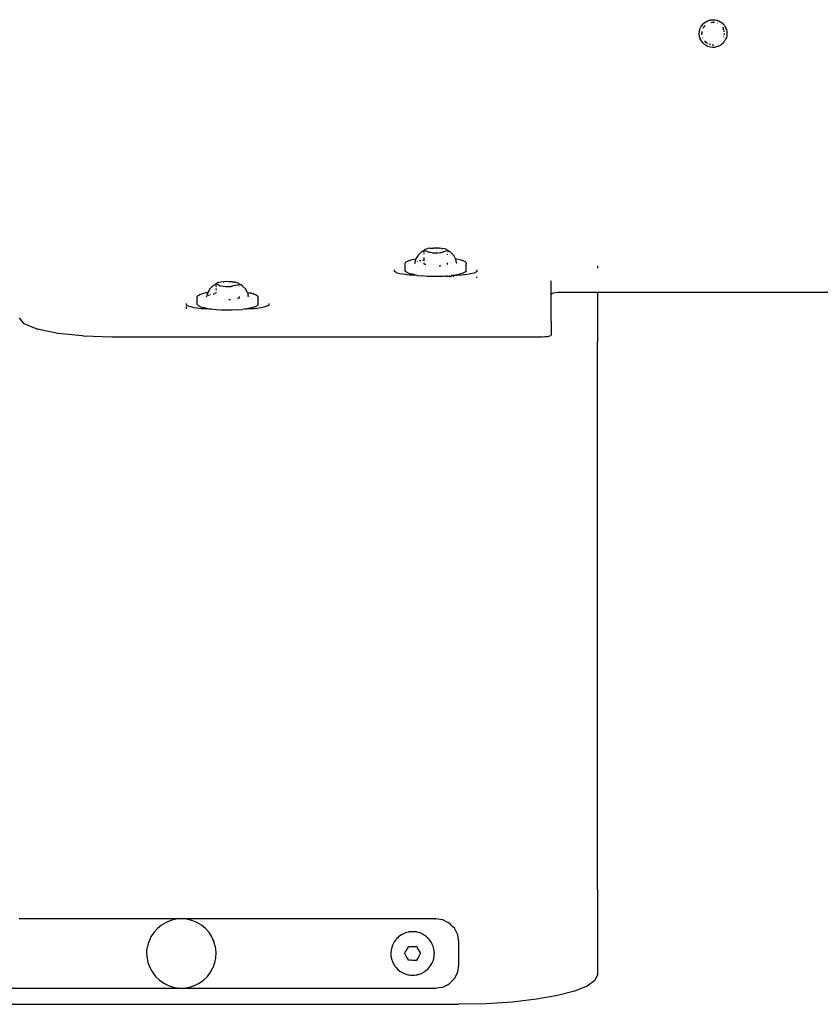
# Model space of a CAD drawing. Extents: x -1073 to 1127, y -1646 to 1793.
# Tile 18 of 39: x -123 to 51, y 243 to 456. Entities that reach past the tile are written whole.
import ezdxf

# ---------------------------------------------------------------- set-up
doc = ezdxf.new("R2010")
doc.units = 0
doc.layers.get('0').update_dxf_attribs({"linetype": 'CONTINUOUS'})

msp = doc.modelspace()

# ---------------------------------------------------------------- linework, layer by layer
for p, q in [((26.13, 455.77), (26.31, 455.85)), ((26.31, 455.85), (26.59, 455.93)), ((26.33, 455.83), (26.59, 455.93)), ((26.59, 455.93), (26.68, 455.96)), ((26.68, 455.96), (26.73, 455.97)), ((26.73, 455.97), (26.91, 456)), ((26.91, 456), (27.17, 456.03)), ((27.16, 456), (27.18, 456.01)), ((27.17, 456.03), (27.37, 456.02)), ((27.18, 456.01), (27.37, 456.02)), ((27.37, 456.02), (27.5, 456.03)), ((27.5, 456.03), (27.61, 456.01)), ((27.61, 456.01), (27.76, 456)), ((27.76, 456), (28.05, 455.95)), ((28.05, 455.95), (28.18, 455.9)), ((28.06, 455.92), (28.18, 455.9)), ((28.18, 455.9), (28.3, 455.88)), ((28.3, 455.88), (28.46, 455.8)), ((24.39, 453.6), (24.43, 453.74)), ((24.43, 453.74), (24.44, 453.8)), ((24.44, 453.8), (24.46, 453.86)), ((24.46, 453.86), (24.5, 454.03)), ((24.5, 454.03), (24.57, 454.12)), ((24.53, 454.03), (24.57, 454.12)), ((24.57, 454.12), (24.7, 454.43)), ((24.75, 454.56), (24.7, 454.43)), ((24.75, 454.56), (24.79, 454.61)), ((24.79, 454.61), (24.83, 454.67)), ((24.83, 454.67), (24.91, 454.81)), ((24.91, 454.81), (25.2, 455.14)), ((24.93, 454.78), (24.95, 454.81)), ((24.95, 454.81), (25.2, 455.14)), ((25.13, 454.17), (25.14, 454.2)), ((25.15, 454.24), (25.17, 454.29)), ((25.17, 454.29), (25.37, 454.52)), ((25.2, 455.14), (25.26, 455.2)), ((25.3, 455.23), (25.26, 455.2)), ((25.3, 455.23), (25.41, 455.31)), ((25.37, 454.52), (25.34, 454.4)), ((25.37, 454.52), (25.42, 454.58)), ((25.41, 455.31), (25.53, 455.43)), ((25.41, 455.31), (25.54, 455.4)), ((25.42, 454.58), (25.46, 454.57)), ((25.49, 454.64), (25.46, 454.57)), ((25.46, 454.57), (25.49, 454.6)), ((25.54, 454.67), (25.49, 454.64)), ((25.49, 454.6), (25.51, 454.64)), ((25.51, 454.64), (25.54, 454.67)), ((25.53, 455.43), (25.9, 455.67)), ((25.54, 454.67), (25.58, 454.72)), ((25.56, 454.7), (25.54, 454.67)), ((25.57, 454.77), (25.61, 454.81)), ((25.58, 454.72), (25.57, 454.77)), ((25.9, 455.67), (26.13, 455.77)), ((26.9, 455.46), (27.34, 455.54)), ((27.34, 455.46), (27.16, 455.45)), ((27.34, 455.46), (27.34, 455.54)), ((27.4, 455.48), (27.34, 455.54)), ((27.4, 455.48), (27.34, 455.46)), ((27.43, 455.48), (27.4, 455.48)), ((27.43, 455.48), (27.5, 455.51)), ((27.52, 455.46), (27.5, 455.51)), ((27.52, 455.46), (27.63, 455.48)), ((28.3, 455.32), (28.35, 455.29)), ((28.46, 455.8), (28.55, 455.78)), ((28.55, 455.78), (28.86, 455.6)), ((28.86, 455.6), (28.99, 455.51)), ((28.94, 454.95), (28.96, 454.93)), ((28.99, 455.51), (29.03, 455.51)), ((29.03, 455.51), (29.21, 455.35)), ((29.21, 455.35), (29.28, 455.32)), ((29.28, 455.32), (29.54, 455.05)), ((29.42, 454.38), (29.44, 454.36)), ((29.46, 454.33), (29.5, 454.29)), ((29.5, 454.29), (29.52, 454.08)), ((29.57, 453.96), (29.52, 454.08)), ((29.54, 455.05), (29.63, 454.96)), ((29.6, 453.9), (29.57, 453.96)), ((29.61, 453.86), (29.6, 453.9)), ((29.63, 453.83), (29.61, 453.86)), ((29.63, 454.96), (29.7, 454.86)), ((29.65, 453.79), (29.63, 453.83)), ((29.67, 453.74), (29.65, 453.79)), ((29.67, 453.74), (29.71, 453.73)), ((29.7, 454.86), (29.8, 454.7)), ((29.7, 454.86), (29.82, 454.72)), ((29.71, 453.73), (29.72, 453.68)), ((29.82, 454.72), (29.85, 454.67)), ((29.85, 454.67), (30.03, 454.34)), ((30.03, 454.34), (30.07, 454.27)), ((30.07, 454.27), (30.1, 454.16)), ((30.1, 454.16), (30.12, 454.12)), ((30.12, 454.12), (30.18, 453.91)), ((30.12, 454.12), (30.2, 453.93)), ((30.2, 453.93), (30.3, 453.49)), ((24.34, 453.02), (24.37, 453.33)), ((24.34, 452.99), (24.34, 453.02)), ((24.34, 452.94), (24.34, 452.99)), ((24.39, 452.47), (24.34, 452.94)), ((24.37, 453.33), (24.39, 453.6)), ((24.4, 452.43), (24.39, 452.47)), ((24.45, 452.28), (24.4, 452.43)), ((24.45, 452.28), (24.42, 452.42)), ((24.46, 452.18), (24.45, 452.28)), ((24.51, 452.08), (24.46, 452.18)), ((24.57, 451.87), (24.51, 452.08)), ((24.7, 451.66), (24.57, 451.87)), ((24.8, 451.44), (24.7, 451.66)), ((24.87, 453.35), (24.87, 453.45)), ((24.91, 453.32), (24.87, 453.35)), ((24.87, 452.78), (24.92, 453.04)), ((24.93, 453.41), (24.91, 453.32)), ((24.91, 453.32), (24.92, 453.04)), ((25.08, 452.03), (25.06, 452.08)), ((29.64, 452.28), (29.66, 452.31)), ((29.73, 453.39), (29.7, 453.57)), ((29.73, 452.67), (29.78, 452.94)), ((29.78, 452.94), (29.77, 453.03)), ((29.98, 451.66), (29.82, 451.39)), ((30.05, 451.78), (29.98, 451.66)), ((30.11, 451.88), (30.05, 451.78)), ((30.12, 451.94), (30.11, 451.88)), ((30.21, 452.18), (30.12, 451.94)), ((30.28, 452.47), (30.21, 452.18)), ((30.31, 452.62), (30.28, 452.47)), ((30.3, 453.49), (30.3, 453.33)), ((30.3, 453.33), (30.31, 453.05)), ((30.3, 453.33), (30.34, 453.06)), ((30.34, 453.06), (30.31, 452.72)), ((30.31, 452.72), (30.31, 452.67)), ((30.31, 452.67), (30.31, 452.62)), ((24.87, 451.35), (24.8, 451.44)), ((25.17, 450.97), (24.87, 451.35)), ((25.24, 450.92), (25.17, 450.97)), ((25.32, 450.81), (25.24, 450.92)), ((25.49, 450.7), (25.32, 450.81)), ((25.55, 451.39), (25.46, 451.44)), ((25.7, 450.55), (25.49, 450.7)), ((25.69, 450.53), (25.49, 450.7)), ((25.55, 451.39), (25.56, 451.32)), ((25.6, 451.31), (25.56, 451.32)), ((25.6, 451.31), (25.61, 451.27)), ((25.61, 451.27), (25.74, 451.21)), ((25.73, 451.12), (25.61, 451.27)), ((25.75, 450.5), (25.69, 450.53)), ((26, 450.97), (25.73, 451.12)), ((25.74, 451.21), (25.82, 451.15)), ((25.9, 450.42), (25.75, 450.5)), ((26, 450.35), (25.9, 450.42)), ((26.04, 450.94), (26, 450.97)), ((26.08, 450.32), (26, 450.35)), ((26.08, 450.95), (26.11, 450.93)), ((26.23, 450.25), (26.08, 450.32)), ((26.77, 450.09), (26.23, 450.25)), ((26.45, 450.79), (26.71, 450.66)), ((26.75, 450.68), (26.71, 450.66)), ((26.8, 450.66), (26.75, 450.68)), ((27.21, 450.04), (26.77, 450.09)), ((27.15, 450.62), (27.33, 450.62)), ((27.54, 450.05), (27.21, 450.04)), ((27.54, 450.05), (27.22, 450.07)), ((27.33, 450.62), (27.34, 450.67)), ((27.37, 450.61), (27.43, 450.61)), ((27.47, 450.56), (27.4, 450.55)), ((27.59, 450.05), (27.54, 450.05)), ((27.65, 450.05), (27.59, 450.05)), ((28.06, 450.15), (27.65, 450.05)), ((28.08, 450.13), (27.65, 450.05)), ((28.32, 450.21), (28.08, 450.13)), ((28.21, 450.7), (28.19, 450.69)), ((28.38, 450.23), (28.32, 450.21)), ((28.44, 450.25), (28.38, 450.23)), ((28.49, 450.28), (28.44, 450.25)), ((28.87, 450.48), (28.49, 450.28)), ((28.9, 450.47), (28.49, 450.28)), ((28.93, 450.5), (28.9, 450.47)), ((29.05, 450.58), (28.93, 450.5)), ((29.1, 450.61), (29.05, 450.58)), ((29.14, 450.65), (29.1, 450.61)), ((29.26, 450.73), (29.14, 450.65)), ((29.51, 450.97), (29.26, 450.73)), ((29.57, 451.04), (29.51, 450.97)), ((29.65, 451.14), (29.57, 451.04)), ((29.69, 451.18), (29.65, 451.14)), ((29.69, 451.18), (29.82, 451.39)), ((-36.54, 404.95), (-36.95, 404.33)), ((-36.48, 405.05), (-36.55, 405)), ((-36.55, 405), (-36.54, 404.95)), ((-36.45, 405.1), (-36.48, 405.05)), ((-36.42, 405.14), (-36.45, 405.1)), ((-36.41, 405.17), (-36.42, 405.14)), ((-36.36, 405.19), (-36.41, 405.17)), ((-36.36, 405.19), (-35.92, 405.62)), ((-35.92, 405.62), (-35.88, 405.69)), ((-35.88, 405.69), (-35.81, 405.8)), ((-35.64, 405.83), (-35.81, 405.8)), ((-35.64, 405.83), (-35.6, 405.87)), ((-35.55, 405.91), (-35.6, 405.87)), ((-35.48, 405.96), (-35.55, 405.91)), ((-35.48, 405.96), (-35.41, 405.97)), ((-35.4, 406.03), (-35.41, 405.97)), ((-35.23, 406.12), (-35.4, 406.03)), ((-35.16, 406.13), (-35.23, 406.12)), ((-35.23, 406.12), (-35.23, 406.02)), ((-35.23, 406.02), (-35.23, 405.96)), ((-35.23, 405.92), (-35.23, 405.96)), ((-35.23, 405.92), (-35.23, 405.87)), ((-35.23, 405.87), (-35.23, 405.67)), ((-35.23, 405.43), (-35.23, 405.34)), ((-35.15, 406.18), (-35.16, 406.13)), ((-35.11, 406.11), (-35.16, 406.13)), ((-35.02, 406.3), (-35.15, 406.18)), ((-34.14, 405.71), (-35.11, 406.11)), ((-34.75, 406.41), (-35.02, 406.3)), ((-34.38, 406.5), (-34.75, 406.41)), ((-33.9, 406.58), (-34.38, 406.5)), ((-34.07, 405.64), (-34.14, 405.71)), ((-33.93, 405.68), (-34.07, 405.64)), ((-33.93, 405.68), (-33.88, 405.71)), ((-33.9, 406.58), (-33.82, 406.57)), ((-33.82, 405.68), (-33.88, 405.71)), ((-33.82, 406.57), (-33.67, 406.6)), ((-33.72, 405.72), (-33.82, 405.68)), ((-33.72, 405.72), (-33.39, 405.63)), ((-33.67, 406.6), (-33.14, 406.59)), ((-33.39, 405.63), (-32.81, 405.61)), ((-33.11, 406.64), (-33.14, 406.59)), ((-32.52, 406.64), (-33.11, 406.64)), ((-32.81, 405.61), (-32.22, 405.61)), ((-32.47, 406.61), (-32.52, 406.64)), ((-32.47, 406.61), (-32.43, 406.59)), ((-31.94, 406.62), (-32.43, 406.59)), ((-32.22, 405.61), (-31.65, 405.65)), ((-31.94, 406.62), (-31.87, 406.58)), ((-31.4, 406.57), (-31.87, 406.58)), ((-31.51, 405.61), (-31.65, 405.65)), ((-31.43, 405.67), (-31.51, 405.61)), ((-31.43, 405.67), (-31.36, 405.7)), ((-31.4, 406.57), (-31.25, 406.54)), ((-31.36, 405.7), (-31.25, 405.73)), ((-31.25, 406.54), (-31.19, 406.54)), ((-31.25, 405.73), (-31.21, 405.74)), ((-31.21, 405.74), (-31.15, 405.76)), ((-30.76, 406.46), (-31.19, 406.54)), ((-31.15, 405.76), (-31.07, 405.79)), ((-30.96, 405.82), (-31.07, 405.79)), ((-30.18, 406.07), (-30.96, 405.82)), ((-30.43, 406.36), (-30.76, 406.46)), ((-30.23, 406.24), (-30.43, 406.36)), ((-30, 406.08), (-30.23, 406.24)), ((-30.1, 406.06), (-30.18, 406.07)), ((-30.1, 406.03), (-30.1, 406.06)), ((-30.1, 405.77), (-30.1, 405.84)), ((-30.1, 405.2), (-30.1, 405.3)), ((-30, 406.08), (-29.94, 405.98)), ((-29.94, 405.98), (-29.86, 405.98)), ((-29.81, 405.94), (-29.86, 405.98)), ((-29.77, 405.93), (-29.81, 405.94)), ((-29.73, 405.89), (-29.77, 405.93)), ((-29.69, 405.86), (-29.73, 405.89)), ((-29.69, 405.86), (-29.51, 405.8)), ((-29.51, 405.8), (-29.4, 405.65)), ((-28.91, 405.16), (-29.4, 405.65)), ((-28.78, 404.99), (-28.91, 405.16)), ((-28.37, 404.28), (-28.78, 404.99)), ((-39.26, 403.24), (-39.19, 403.49)), ((-39.24, 403.02), (-39.26, 403.24)), ((-39.26, 402.81), (-39.24, 403.02)), ((-39.26, 402.62), (-39.26, 402.81)), ((-39.26, 401.78), (-39.26, 402.62)), ((-39.19, 403.49), (-39.03, 403.63)), ((-39.03, 403.63), (-38.92, 403.73)), ((-38.92, 403.73), (-38.44, 403.95)), ((-38.44, 403.95), (-37.77, 404.16)), ((-37.77, 404.16), (-36.95, 404.33)), ((-37.2, 403.45), (-37.26, 403.24)), ((-37.15, 403.65), (-37.2, 403.45)), ((-37.14, 403.69), (-37.15, 403.65)), ((-37.09, 403.87), (-37.14, 403.69)), ((-37.06, 403.98), (-37.09, 403.87)), ((-37.03, 404.09), (-37.06, 403.98)), ((-37, 404.21), (-37.03, 404.09)), ((-36.95, 404.33), (-37, 404.21)), ((-36.71, 403.73), (-36.58, 403.78)), ((-36.16, 403.9), (-35.98, 403.94)), ((-35.98, 403.94), (-35.85, 403.98)), ((-35.47, 404.04), (-35.25, 404.07)), ((-35.23, 404.35), (-35.25, 404.07)), ((-35.25, 404.07), (-35.21, 404.08)), ((-35.25, 404.07), (-35.23, 403.84)), ((-35.23, 404.57), (-35.23, 404.44)), ((-35.23, 403.44), (-35.23, 403.22)), ((-35.06, 403.15), (-35.23, 403.22)), ((-34.95, 403.11), (-35.06, 403.15)), ((-34.8, 403.05), (-34.95, 403.11)), ((-31.69, 402.72), (-31.89, 402.72)), ((-31.54, 402.69), (-31.69, 402.72)), ((-30.1, 403.16), (-30.25, 403.1)), ((-30.1, 403.32), (-30.1, 403.44)), ((-30.1, 403.16), (-30.1, 403.32)), ((-28.26, 404.31), (-28.37, 404.28)), ((-28.32, 404.21), (-28.37, 404.28)), ((-28.29, 404.07), (-28.32, 404.21)), ((-28.26, 403.95), (-28.29, 404.07)), ((-28.26, 404.31), (-27.46, 404.13)), ((-28.23, 403.85), (-28.26, 403.95)), ((-28.21, 403.67), (-28.23, 403.85)), ((-28.17, 403.65), (-28.21, 403.67)), ((-28.17, 403.47), (-28.17, 403.65)), ((-28.17, 403.47), (-28.12, 403.44)), ((-27.46, 404.13), (-26.82, 403.92)), ((-26.82, 403.92), (-26.36, 403.7)), ((-26.36, 403.7), (-26.11, 403.46)), ((-26.11, 403.46), (-26.07, 403.21)), ((-26.07, 402.89), (-26.07, 403.21)), ((-26.07, 402.79), (-26.07, 402.89)), ((-26.07, 402.73), (-26.07, 402.79)), ((-26.07, 402.62), (-26.07, 402.73)), ((-26.07, 401.74), (-26.07, 402.62)), ((2.34, 402.79), (2.34, 402.73)), ((2.34, 402.73), (2.34, 402.6)), ((2.34, 402.6), (2.34, 402.55)), ((-41.59, 401.57), (-41.59, 401.93)), ((-41.16, 401.33), (-41.59, 401.57)), ((-40.99, 401.23), (-41.16, 401.33)), ((-40.39, 401.08), (-40.99, 401.23)), ((-39.88, 400.96), (-40.39, 401.08)), ((-39.27, 400.88), (-39.88, 400.96)), ((-38.37, 400.78), (-39.27, 400.88)), ((-39.12, 401.53), (-39.26, 401.78)), ((-38.99, 401.45), (-39.12, 401.53)), ((-38.76, 401.3), (-38.99, 401.45)), ((-38.37, 401.14), (-38.76, 401.3)), ((-38.21, 401.08), (-38.37, 401.14)), ((-37.83, 400.76), (-38.37, 400.78)), ((-37.72, 400.95), (-38.21, 401.08)), ((-36.66, 400.71), (-37.83, 400.76)), ((-37.49, 400.89), (-37.72, 400.95)), ((-36.66, 400.71), (-37.49, 400.89)), ((-36.61, 400.72), (-36.66, 400.71)), ((-36.61, 400.72), (-35.6, 400.59)), ((-34.49, 400.5), (-35.6, 400.59)), ((-33.33, 400.46), (-34.49, 400.5)), ((-32.15, 400.46), (-33.33, 400.46)), ((-30.98, 400.5), (-32.15, 400.46)), ((-30.67, 400.52), (-30.98, 400.5)), ((-30.52, 400.53), (-30.67, 400.52)), ((-30.4, 400.46), (-30.52, 400.53)), ((-30.4, 400.46), (-30.36, 400.49)), ((-30.27, 400.52), (-30.36, 400.49)), ((-30.27, 400.52), (-30.23, 400.55)), ((-30.19, 400.56), (-30.23, 400.55)), ((-30.19, 400.56), (-30.14, 400.55)), ((-30.14, 400.55), (-29.95, 400.57)), ((-29.95, 400.57), (-29.85, 400.58)), ((-29.85, 400.58), (-29.81, 400.54)), ((-29.81, 400.54), (-29.68, 400.54)), ((-29.65, 400.53), (-29.68, 400.54)), ((-29.63, 400.58), (-29.65, 400.61)), ((-29.51, 400.5), (-29.65, 400.53)), ((-29.51, 400.5), (-29.63, 400.58)), ((-29.45, 400.5), (-29.51, 400.5)), ((-29.45, 400.5), (-29.4, 400.56)), ((-29.45, 400.5), (-29.4, 400.47)), ((-29.4, 400.56), (-29.3, 400.6)), ((-29.4, 400.47), (-29.35, 400.42)), ((-29.39, 400.42), (-29.4, 400.47)), ((-29.31, 400.65), (-29.22, 400.66)), ((-29.3, 400.6), (-29.31, 400.65)), ((-29.05, 400.68), (-29.22, 400.66)), ((-29.05, 400.68), (-28.97, 400.69)), ((-28.93, 400.69), (-28.97, 400.69)), ((-28.85, 400.7), (-28.93, 400.69)), ((-28.91, 400.4), (-28.79, 400.49)), ((-28.71, 400.73), (-28.85, 400.7)), ((-28.79, 400.49), (-28.67, 400.67)), ((-28.66, 400.71), (-28.71, 400.73)), ((-28.67, 400.67), (-28.66, 400.71)), ((-28.08, 400.84), (-28.66, 400.71)), ((-28.17, 400.69), (-28.66, 400.71)), ((-28.14, 400.73), (-28.17, 400.69)), ((-26.95, 400.78), (-28.14, 400.73)), ((-27.95, 400.86), (-28.08, 400.84)), ((-27.2, 401.05), (-27.95, 400.86)), ((-26.95, 401.15), (-27.2, 401.05)), ((-26.63, 401.27), (-26.95, 401.15)), ((-26.38, 400.84), (-26.95, 400.78)), ((-26.25, 401.5), (-26.63, 401.27)), ((-25.45, 400.96), (-26.38, 400.84)), ((-26.07, 401.74), (-26.25, 401.5)), ((-24.82, 401.11), (-25.45, 400.96)), ((-24.33, 401.23), (-24.82, 401.11)), ((-23.83, 401.52), (-24.33, 401.23)), ((-23.74, 401.57), (-23.83, 401.52)), ((-23.76, 400.47), (-23.74, 400.5)), ((-23.74, 401.93), (-23.74, 401.57)), ((-23.74, 400.61), (-23.74, 400.64)), ((-23.74, 400.19), (-23.74, 400.44)), ((2.34, 402.55), (2.34, 402.34)), ((2.34, 402.34), (2.34, 402.27)), ((-81.22, 398.1), (-81.03, 398.31)), ((-81.03, 398.31), (-80.93, 398.31)), ((-80.93, 398.31), (-80.91, 398.36)), ((-80.91, 398.36), (-80.88, 398.45)), ((-80.88, 398.45), (-80.73, 398.55)), ((-80.73, 398.55), (-80.63, 398.62)), ((-80.63, 398.62), (-80.41, 398.7)), ((-80.41, 398.7), (-80.36, 398.72)), ((-80.2, 398.9), (-80.36, 398.72)), ((-80.2, 398.82), (-80.36, 398.72)), ((-80.15, 398.91), (-80.2, 398.9)), ((-80.2, 398.9), (-80.2, 398.82)), ((-80.15, 398.85), (-80.2, 398.82)), ((-80.2, 398.82), (-80.2, 398.76)), ((-80.2, 398.76), (-80.2, 398.55)), ((-80.2, 398.44), (-80.16, 398.29)), ((-80.15, 398.91), (-80.1, 398.96)), ((-80.15, 398.85), (-80.15, 398.91)), ((-80.11, 398.89), (-80.15, 398.91)), ((-80.11, 398.89), (-80.04, 398.85)), ((-80.08, 398.97), (-80.1, 398.96)), ((-80, 399), (-80.08, 398.97)), ((-79.35, 398.47), (-80.04, 398.85)), ((-79.91, 399.08), (-80, 399)), ((-79.59, 399.18), (-79.91, 399.08)), ((-79.17, 399.26), (-79.59, 399.18)), ((-79.3, 398.4), (-79.35, 398.47)), ((-79.16, 398.43), (-79.3, 398.4)), ((-78.66, 399.33), (-79.17, 399.26)), ((-79.16, 398.43), (-78.64, 398.37)), ((-78.66, 399.33), (-78.56, 399.31)), ((-78.64, 398.37), (-78.08, 398.34)), ((-78.56, 399.31), (-78.42, 399.34)), ((-77.84, 399.37), (-78.42, 399.34)), ((-78.08, 398.34), (-77.49, 398.33)), ((-77.25, 399.36), (-77.84, 399.37)), ((-77.49, 398.33), (-76.91, 398.35)), ((-77.19, 399.33), (-77.25, 399.36)), ((-77.19, 399.33), (-77.15, 399.3)), ((-76.68, 399.33), (-77.15, 399.3)), ((-76.77, 398.31), (-76.91, 398.35)), ((-76.67, 398.37), (-76.77, 398.31)), ((-76.68, 399.33), (-76.67, 399.28)), ((-76.17, 399.27), (-76.67, 399.28)), ((-76.13, 398.51), (-76.67, 398.37)), ((-76.17, 399.27), (-76.03, 399.22)), ((-76.03, 398.53), (-76.13, 398.51)), ((-76.03, 399.22), (-75.98, 399.23)), ((-76.03, 398.53), (-75.99, 398.54)), ((-75.99, 398.54), (-75.82, 398.59)), ((-75.59, 399.14), (-75.98, 399.23)), ((-75.82, 398.59), (-75.22, 398.74)), ((-75.32, 399.03), (-75.59, 399.14)), ((-75.32, 399.03), (-75.26, 398.92)), ((-75.18, 398.91), (-75.26, 398.92)), ((-75.18, 398.73), (-75.22, 398.74)), ((-75.18, 398.91), (-75.16, 398.89)), ((-75.13, 398.72), (-75.18, 398.73)), ((-75.09, 398.85), (-75.16, 398.89)), ((-75.13, 398.66), (-75.13, 398.72)), ((-75.13, 398.36), (-75.13, 398.46)), ((-75.09, 398.85), (-75.06, 398.85)), ((-75.06, 398.85), (-74.83, 398.71)), ((-74.76, 398.67), (-74.83, 398.71)), ((-74.73, 398.63), (-74.76, 398.67)), ((-74.62, 398.59), (-74.73, 398.63)), ((-74.62, 398.59), (-74.57, 398.53)), ((-74.57, 398.53), (-74.44, 398.45)), ((-74.43, 398.39), (-74.44, 398.45)), ((-73.82, 397.8), (-74.43, 398.39)), ((-29.39, 400.42), (-29.35, 400.42)), ((-29.3, 400.41), (-29.35, 400.42)), ((-7.66, 399.38), (-7.66, 399.54)), ((-7.66, 399.34), (-7.66, 399.38)), ((-7.66, 397.27), (-7.66, 399.34)), ((-84.24, 396.12), (-84.05, 396.36)), ((-84.05, 396.36), (-83.65, 396.59)), ((-83.65, 396.59), (-83.05, 396.8)), ((-83.05, 396.8), (-82.29, 396.99)), ((-82.29, 396.99), (-81.94, 397.05)), ((-82.26, 396.07), (-82.2, 396.28)), ((-82.12, 396.49), (-82.2, 396.28)), ((-82.1, 396.56), (-82.12, 396.49)), ((-82.05, 396.71), (-82.1, 396.56)), ((-82, 396.84), (-82.05, 396.71)), ((-82, 396.84), (-81.97, 396.89)), ((-81.96, 396.95), (-81.97, 396.89)), ((-81.96, 396.95), (-81.94, 397.05)), ((-81.5, 397.81), (-81.94, 397.05)), ((-81.88, 396.38), (-81.77, 396.44)), ((-81.77, 396.44), (-81.72, 396.46)), ((-81.72, 396.46), (-81.59, 396.5)), ((-81.5, 397.81), (-81.22, 398.1)), ((-81.48, 396.54), (-81.38, 396.56)), ((-80.83, 396.7), (-80.69, 396.72)), ((-80.69, 396.72), (-80.43, 396.77)), ((-80.43, 396.77), (-80.36, 396.78)), ((-80.16, 398.29), (-80.2, 398.26)), ((-80.2, 397.85), (-80.17, 397.61)), ((-80.17, 397.61), (-80.2, 397.44)), ((-80.2, 397.06), (-80.2, 396.9)), ((-73.39, 397.05), (-73.82, 397.8)), ((-73.39, 397.05), (-72.99, 396.97)), ((-73.37, 397.03), (-73.39, 397.05)), ((-73.37, 397.03), (-73.33, 396.88)), ((-73.34, 396.32), (-73.23, 396.26)), ((-73.33, 396.88), (-73.33, 396.83)), ((-73.3, 396.81), (-73.33, 396.83)), ((-73.26, 396.67), (-73.3, 396.81)), ((-73.21, 396.52), (-73.26, 396.67)), ((-73.23, 396.26), (-73.21, 396.24)), ((-73.2, 396.47), (-73.21, 396.52)), ((-73.13, 396.26), (-73.2, 396.47)), ((-73.07, 396.06), (-73.13, 396.26)), ((-72.99, 396.97), (-72.75, 396.93)), ((-72.75, 396.93), (-72.69, 396.91)), ((-72.69, 396.91), (-72.37, 396.82)), ((-72.37, 396.82), (-72.13, 396.76)), ((-72.04, 396.73), (-72.13, 396.76)), ((-72.04, 396.73), (-71.96, 396.69)), ((-71.96, 396.69), (-71.51, 396.51)), ((-71.51, 396.51), (-71.19, 396.27)), ((-71.19, 396.27), (-71.06, 396.03)), ((-7.66, 397.2), (-7.66, 397.27)), ((-7.66, 397.16), (-7.66, 397.2)), ((-7.66, 397.12), (-7.66, 397.16)), ((-7.66, 397.07), (-7.66, 397.12)), ((-7.66, 396.98), (-7.66, 397.07)), ((-7.66, 396.87), (-7.66, 396.98)), ((-7.66, 396.74), (-7.66, 396.87)), ((-7.66, 396.6), (-7.66, 396.74)), ((-7.57, 396.73), (-7.66, 396.6)), ((-7.66, 390.73), (-7.66, 396.6)), ((-7.28, 396.85), (-7.57, 396.73)), ((-6.84, 396.94), (-7.28, 396.85)), ((-6.28, 397), (-6.84, 396.94)), ((-5.66, 397.02), (-6.28, 397)), ((1.43, 397.02), (-5.66, 397.02)), ((1.74, 397.02), (1.43, 397.02)), ((1.99, 397.02), (1.74, 397.02)), ((2.34, 397.02), (1.99, 397.02)), ((5.96, 397.02), (2.34, 397.02)), ((2.34, 397.02), (2.34, 386.31)), ((6.85, 397.02), (5.96, 397.02)), ((7.22, 397.02), (6.85, 397.02)), ((8.25, 397.02), (7.22, 397.02)), ((8.66, 397.02), (8.25, 397.02)), ((9.7, 397.02), (8.66, 397.02)), ((10.11, 397.02), (9.7, 397.02)), ((27.34, 397.02), (10.11, 397.02)), ((44.56, 397.02), (27.34, 397.02)), ((44.97, 397.02), (44.56, 397.02)), ((46.01, 397.02), (44.97, 397.02)), ((46.42, 397.02), (46.01, 397.02)), ((47.45, 397.02), (46.42, 397.02)), ((47.82, 397.02), (47.45, 397.02)), ((48.72, 397.02), (47.82, 397.02)), ((52.34, 397.02), (48.72, 397.02)), ((-86.59, 394.29), (-86.59, 394.66)), ((-86.16, 394.05), (-86.59, 394.29)), ((-85.99, 393.96), (-86.16, 394.05)), ((-84.23, 395.87), (-84.24, 396.12)), ((-84.24, 394.65), (-84.23, 395.35)), ((-84.23, 394.4), (-84.24, 394.65)), ((-84.23, 395.43), (-84.23, 395.87)), ((-84.23, 395.35), (-84.23, 395.43)), ((-84, 394.16), (-84.23, 394.4)), ((-83.57, 393.93), (-84, 394.16)), ((-77.33, 395.43), (-77.39, 395.44)), ((-77.19, 395.43), (-77.33, 395.43)), ((-77.06, 395.42), (-77.19, 395.43)), ((-77.02, 395.42), (-77.06, 395.42)), ((-75.19, 395.81), (-75.63, 395.7)), ((-75.19, 395.81), (-75.13, 395.83)), ((-75.13, 395.88), (-75.13, 396.15)), ((-75.13, 395.83), (-75.13, 395.88)), ((-71.46, 394.08), (-71.95, 393.84)), ((-71.16, 394.32), (-71.46, 394.08)), ((-71.06, 394.56), (-71.16, 394.32)), ((-71.06, 395.88), (-71.06, 396.03)), ((-71.06, 395.58), (-71.06, 395.88)), ((-71.06, 395.51), (-71.06, 395.58)), ((-71.06, 395.35), (-71.06, 395.51)), ((-71.06, 394.56), (-71.06, 395.35)), ((-69.06, 394.11), (-69.33, 393.96)), ((-68.83, 394.24), (-69.06, 394.11)), ((-68.81, 394.25), (-68.83, 394.24)), ((-68.74, 394.29), (-68.81, 394.25)), ((-68.75, 394.66), (-68.78, 394.51)), ((-68.78, 394.51), (-68.74, 394.4)), ((-68.74, 394.4), (-68.74, 394.29)), ((-86.59, 393.66), (-86.59, 393.96)), ((-86.59, 393.47), (-86.59, 393.66)), ((-85.39, 393.81), (-85.99, 393.96)), ((-84.88, 393.68), (-85.39, 393.81)), ((-84.27, 393.61), (-84.88, 393.68)), ((-83.37, 393.5), (-84.27, 393.61)), ((-83.37, 393.87), (-83.57, 393.93)), ((-82.95, 393.72), (-83.37, 393.87)), ((-82.83, 393.48), (-83.37, 393.5)), ((-82.72, 393.67), (-82.95, 393.72)), ((-81.97, 393.46), (-82.83, 393.48)), ((-82.16, 393.54), (-82.72, 393.67)), ((-81.97, 393.46), (-82.16, 393.54)), ((-81.66, 393.44), (-81.97, 393.46)), ((-81.51, 393.44), (-81.66, 393.44)), ((-81.23, 393.39), (-81.51, 393.44)), ((-80.18, 393.28), (-81.23, 393.39)), ((-79.05, 393.2), (-80.18, 393.28)), ((-77.87, 393.17), (-79.05, 393.2)), ((-76.69, 393.19), (-77.87, 393.17)), ((-75.54, 393.25), (-76.69, 393.19)), ((-75.54, 393.25), (-74.46, 393.35)), ((-73.75, 393.45), (-74.46, 393.35)), ((-73.75, 393.45), (-73.72, 393.43)), ((-73.72, 393.43), (-73.66, 393.44)), ((-73.48, 393.48), (-73.66, 393.44)), ((-73.19, 393.54), (-73.48, 393.48)), ((-73.17, 393.45), (-73.48, 393.48)), ((-73.08, 393.57), (-73.19, 393.54)), ((-72.87, 393.47), (-73.17, 393.45)), ((-72.92, 393.6), (-73.08, 393.57)), ((-72.64, 393.66), (-72.92, 393.6)), ((-72.26, 393.49), (-72.87, 393.47)), ((-72.3, 393.75), (-72.64, 393.66)), ((-72.03, 393.84), (-72.3, 393.75)), ((-71.95, 393.5), (-72.26, 393.49)), ((-71.95, 393.84), (-72.03, 393.84)), ((-71.38, 393.57), (-71.95, 393.5)), ((-70.45, 393.68), (-71.38, 393.57)), ((-69.82, 393.83), (-70.45, 393.68)), ((-69.33, 393.96), (-69.82, 393.83)), ((-121.68, 390.26), (-122.66, 391.54)), ((-118.84, 389.1), (-121.68, 390.26)), ((-7.66, 390.73), (-7.66, 387.8)), ((-118.84, 389.1), (-118.79, 389.09)), ((-114.42, 388.18), (-118.79, 389.09)), ((-109.03, 387.61), (-114.42, 388.18)), ((-7.76, 387.67), (-8.05, 387.55)), ((-7.66, 387.8), (-7.76, 387.67)), ((-108.84, 387.59), (-109.03, 387.61)), ((-102.66, 387.38), (-108.84, 387.59)), ((-89.34, 387.38), (-102.66, 387.38)), ((-83.73, 387.38), (-89.34, 387.38)), ((-83.01, 387.38), (-83.73, 387.38)), ((-80.85, 387.38), (-83.01, 387.38)), ((-79.98, 387.38), (-80.85, 387.38)), ((-78.61, 387.38), (-79.98, 387.38)), ((-76.92, 387.38), (-78.61, 387.38)), ((-75.18, 387.38), (-76.92, 387.38)), ((-73.66, 387.38), (-75.18, 387.38)), ((-72.57, 387.38), (-73.66, 387.38)), ((-72.04, 387.38), (-72.57, 387.38)), ((-56.59, 387.38), (-72.04, 387.38)), ((-37.77, 387.38), (-56.59, 387.38)), ((-37.14, 387.38), (-37.77, 387.38)), ((-35.91, 387.38), (-37.14, 387.38)), ((-34.24, 387.38), (-35.91, 387.38)), ((-32.33, 387.38), (-34.24, 387.38)), ((-30.41, 387.38), (-32.33, 387.38)), ((-28.73, 387.38), (-30.41, 387.38)), ((-27.48, 387.38), (-28.73, 387.38)), ((-27.06, 387.38), (-27.48, 387.38)), ((-26.39, 387.38), (-27.06, 387.38)), ((-25.97, 387.38), (-26.39, 387.38)), ((-25.58, 387.38), (-25.97, 387.38)), ((-9.66, 387.38), (-25.58, 387.38)), ((-9.05, 387.4), (-9.66, 387.38)), ((-8.49, 387.46), (-9.05, 387.4)), ((-8.05, 387.55), (-8.49, 387.46)), ((2.34, 383.81), (2.34, 386.31)), ((2.34, 382.43), (2.34, 383.81)), ((2.34, 379.58), (2.34, 382.43)), ((2.34, 377.93), (2.34, 379.58)), ((2.34, 375.08), (2.34, 377.93)), ((2.34, 373.32), (2.34, 375.08)), ((2.34, 267.9), (2.34, 373.32)), ((2.34, 267.9), (2.34, 249.4)), ((-91.07, 261.54), (-122.77, 261.54)), ((-91.98, 260.17), (-92.86, 259.44)), ((-90.99, 260.76), (-91.98, 260.17)), ((-87.66, 261.54), (-91.07, 261.54)), ((-89.93, 261.19), (-90.99, 260.76)), ((-88.81, 261.45), (-89.93, 261.19)), ((-87.66, 261.54), (-88.81, 261.45)), ((-86.52, 261.45), (-87.66, 261.54)), ((-32.77, 261.54), (-87.66, 261.54)), ((-85.4, 261.19), (-86.52, 261.45)), ((-84.34, 260.76), (-85.4, 261.19)), ((-83.35, 260.17), (-84.34, 260.76)), ((-82.46, 259.44), (-83.35, 260.17)), ((-32.77, 261.54), (-32.66, 261.54)), ((-31.12, 261.29), (-32.66, 261.54)), ((-30.05, 260.75), (-31.12, 261.29)), ((-30, 260.72), (-30.05, 260.75)), ((-29.79, 260.61), (-30, 260.72)), ((-29.72, 260.58), (-29.79, 260.61)), ((-29.55, 260.41), (-29.72, 260.58)), ((-29.3, 260.16), (-29.55, 260.41)), ((-29.08, 259.94), (-29.3, 260.16)), ((-28.95, 259.8), (-29.08, 259.94)), ((-93.63, 258.58), (-94.25, 257.62)), ((-92.86, 259.44), (-93.63, 258.58)), ((-81.7, 258.58), (-82.46, 259.44)), ((-81.07, 257.62), (-81.7, 258.58)), ((-40.59, 257.73), (-41.18, 257.18)), ((-40.13, 258.04), (-40.59, 257.73)), ((-40.11, 258.05), (-40.13, 258.04)), ((-40.05, 258.09), (-40.11, 258.05)), ((-39.96, 258.15), (-40.05, 258.09)), ((-39.93, 258.17), (-39.96, 258.15)), ((-39.2, 258.5), (-39.93, 258.17)), ((-38.6, 258.65), (-39.2, 258.5)), ((-38.49, 258.67), (-38.6, 258.65)), ((-38.44, 258.68), (-38.49, 258.67)), ((-38.39, 258.69), (-38.44, 258.68)), ((-37.62, 258.75), (-38.39, 258.69)), ((-36.94, 258.69), (-37.62, 258.75)), ((-36.83, 258.68), (-36.94, 258.69)), ((-36.73, 258.65), (-36.83, 258.68)), ((-36.05, 258.47), (-36.73, 258.65)), ((-35.36, 258.15), (-36.05, 258.47)), ((-35.33, 258.13), (-35.36, 258.15)), ((-35.28, 258.1), (-35.33, 258.13)), ((-35.23, 258.06), (-35.28, 258.1)), ((-35.17, 258.02), (-35.23, 258.06)), ((-35.06, 257.94), (-35.17, 258.02)), ((-35, 257.91), (-35.06, 257.94)), ((-34.89, 257.83), (-35, 257.91)), ((-34.75, 257.74), (-34.89, 257.83)), ((-34.67, 257.68), (-34.75, 257.74)), ((-28.62, 259.48), (-28.95, 259.8)), ((-27.91, 258.08), (-28.62, 259.48)), ((-27.66, 256.54), (-27.91, 258.08)), ((-94.83, 256.18), (-95.03, 255.47)), ((-94.72, 256.57), (-94.83, 256.18)), ((-94.65, 256.72), (-94.72, 256.57)), ((-94.51, 257.04), (-94.65, 256.72)), ((-94.25, 257.62), (-94.51, 257.04)), ((-80.87, 257.16), (-81.07, 257.62)), ((-80.84, 257.09), (-80.87, 257.16)), ((-80.73, 256.85), (-80.84, 257.09)), ((-80.7, 256.78), (-80.73, 256.85)), ((-80.61, 256.57), (-80.7, 256.78)), ((-80.58, 256.5), (-80.61, 256.57)), ((-80.55, 256.36), (-80.58, 256.5)), ((-80.41, 255.85), (-80.55, 256.36)), ((-80.36, 255.66), (-80.41, 255.85)), ((-80.3, 255.46), (-80.36, 255.66)), ((-42.08, 255.67), (-42.11, 255.56)), ((-42.04, 255.77), (-42.08, 255.67)), ((-42.02, 255.83), (-42.04, 255.77)), ((-41.66, 256.54), (-42.02, 255.83)), ((-41.3, 257.01), (-41.66, 256.54)), ((-41.24, 257.1), (-41.3, 257.01)), ((-41.18, 257.18), (-41.24, 257.1)), ((-34.55, 257.56), (-34.67, 257.68)), ((-34.5, 257.51), (-34.55, 257.56)), ((-34.46, 257.48), (-34.5, 257.51)), ((-34.28, 257.3), (-34.46, 257.48)), ((-34.21, 257.23), (-34.28, 257.3)), ((-34.12, 257.14), (-34.21, 257.23)), ((-34.08, 257.1), (-34.12, 257.14)), ((-34.02, 257.01), (-34.08, 257.1)), ((-33.63, 256.47), (-34.02, 257.01)), ((-33.28, 255.77), (-33.63, 256.47)), ((-33.25, 255.67), (-33.28, 255.77)), ((-33.22, 255.57), (-33.25, 255.67)), ((-27.66, 251.54), (-27.66, 256.54)), ((-95.16, 254.32), (-95.12, 254.68)), ((-95.11, 253.39), (-95.16, 254.32)), ((-95.12, 254.68), (-95.03, 255.47)), ((-80.25, 255), (-80.3, 255.46)), ((-80.22, 254.79), (-80.25, 255)), ((-80.17, 254.32), (-80.22, 254.79)), ((-80.21, 253.28), (-80.18, 254.04)), ((-80.18, 254.04), (-80.17, 254.32)), ((-43.66, 254.02), (-43.66, 254.05)), ((-42.26, 255.07), (-42.37, 254.28)), ((-42.37, 254.28), (-42.37, 254.14)), ((-42.37, 254.14), (-42.36, 254.04)), ((-42.36, 254.04), (-42.36, 253.93)), ((-42.36, 253.93), (-42.35, 253.48)), ((-42.35, 253.48), (-42.18, 252.69)), ((-42.11, 255.56), (-42.26, 255.07)), ((-39.4, 254.05), (-39.32, 254.17)), ((-39.29, 253.9), (-39.4, 254.05)), ((-39.32, 254.17), (-39.24, 254.31)), ((-39.28, 253.85), (-39.29, 253.9)), ((-39.19, 253.77), (-39.28, 253.85)), ((-39.24, 254.31), (-39.11, 254.53)), ((-39.12, 253.67), (-39.19, 253.77)), ((-39.12, 253.57), (-39.12, 253.67)), ((-38.97, 253.3), (-39.12, 253.57)), ((-39.11, 254.53), (-39, 254.69)), ((-39, 254.69), (-38.96, 254.8)), ((-38.96, 254.8), (-38.72, 255.11)), ((-38.72, 255.11), (-38.68, 255.13)), ((-38.69, 255.26), (-38.61, 255.33)), ((-38.69, 255.26), (-38.66, 255.23)), ((-38.68, 255.18), (-38.66, 255.23)), ((-38.68, 255.13), (-38.68, 255.18)), ((-38.62, 255.37), (-38.52, 255.54)), ((-38.61, 255.33), (-38.62, 255.37)), ((-38.52, 255.54), (-37.65, 255.54)), ((-37.65, 255.54), (-37.58, 255.54)), ((-37.58, 255.54), (-36.78, 255.53)), ((-36.78, 255.53), (-36.63, 255.26)), ((-36.63, 255.26), (-36.66, 255.24)), ((-36.66, 255.24), (-36.63, 255.17)), ((-36.63, 255.17), (-36.63, 255.11)), ((-36.63, 255.11), (-36.59, 255.09)), ((-36.59, 255.09), (-36.52, 254.99)), ((-36.52, 254.99), (-36.36, 254.77)), ((-36.36, 254.77), (-36.21, 254.51)), ((-36.21, 253.54), (-36.32, 253.39)), ((-36.21, 253.67), (-36.22, 253.64)), ((-36.22, 253.64), (-36.21, 253.54)), ((-36.21, 254.51), (-36.1, 254.31)), ((-36.21, 253.67), (-36.12, 253.76)), ((-36.12, 253.76), (-36, 253.9)), ((-36.1, 254.31), (-36.04, 254.22)), ((-36.04, 254.22), (-36.04, 254.17)), ((-36.04, 254.17), (-35.93, 254.02)), ((-36, 253.9), (-35.93, 254.02)), ((-33.05, 254.99), (-33.22, 255.57)), ((-32.95, 254.2), (-33.05, 254.99)), ((-32.99, 253.4), (-32.97, 253.93)), ((-32.97, 253.93), (-32.96, 254.04)), ((-32.96, 254.04), (-32.95, 254.14)), ((-32.95, 254.14), (-32.95, 254.2)), ((-95.11, 253.18), (-95.11, 253.39)), ((-95.11, 253.18), (-95, 252.61)), ((-95, 252.61), (-94.9, 252.05)), ((-94.9, 252.05), (-94.84, 251.9)), ((-94.84, 251.9), (-94.64, 251.35)), ((-94.64, 251.35), (-94.51, 251.03)), ((-80.7, 251.29), (-80.6, 251.58)), ((-80.6, 251.58), (-80.55, 251.72)), ((-80.55, 251.72), (-80.43, 252.05)), ((-80.43, 252.05), (-80.4, 252.22)), ((-80.4, 252.22), (-80.36, 252.41)), ((-80.36, 252.44), (-80.23, 253.07)), ((-80.36, 252.41), (-80.36, 252.44)), ((-80.23, 253.07), (-80.21, 253.18)), ((-80.21, 253.18), (-80.21, 253.28)), ((-42.18, 252.69), (-42.11, 252.51)), ((-42.11, 252.51), (-42.07, 252.41)), ((-42.07, 252.41), (-42.03, 252.31)), ((-42.03, 252.31), (-41.89, 251.95)), ((-41.89, 251.95), (-41.48, 251.27)), ((-38.81, 253.08), (-38.97, 253.3)), ((-38.8, 252.99), (-38.81, 253.08)), ((-38.73, 252.98), (-38.8, 252.99)), ((-38.7, 252.96), (-38.73, 252.98)), ((-38.7, 252.9), (-38.7, 252.96)), ((-38.67, 252.84), (-38.7, 252.9)), ((-38.67, 252.84), (-38.69, 252.81)), ((-38.54, 252.54), (-38.69, 252.81)), ((-38.28, 252.57), (-38.54, 252.54)), ((-38.19, 252.58), (-38.28, 252.57)), ((-38.06, 252.59), (-38.19, 252.58)), ((-37.68, 252.54), (-38.06, 252.59)), ((-36.81, 252.53), (-37.68, 252.54)), ((-36.71, 252.7), (-36.81, 252.53)), ((-36.67, 252.85), (-36.71, 252.74)), ((-36.71, 252.74), (-36.71, 252.7)), ((-36.65, 252.89), (-36.67, 252.85)), ((-36.61, 252.97), (-36.65, 252.89)), ((-36.37, 253.27), (-36.61, 252.97)), ((-36.32, 253.39), (-36.37, 253.27)), ((-33.9, 251.2), (-33.47, 251.88)), ((-33.47, 251.88), (-33.29, 252.31)), ((-33.29, 252.31), (-33.26, 252.4)), ((-33.26, 252.4), (-33.22, 252.49)), ((-33.22, 252.49), (-33.17, 252.62)), ((-33.17, 252.62), (-32.99, 253.4)), ((-27.91, 249.99), (-27.66, 251.54)), ((-94.51, 251.03), (-94.51, 250.97)), ((-94.51, 250.97), (-93.96, 249.96)), ((-93.96, 249.96), (-93.26, 249.05)), ((-82.06, 249.05), (-81.37, 249.96)), ((-81.37, 249.96), (-80.85, 250.92)), ((-80.85, 250.92), (-80.82, 250.97)), ((-80.82, 250.97), (-80.73, 251.22)), ((-80.73, 251.22), (-80.7, 251.29)), ((-41.48, 251.27), (-41.3, 251.06)), ((-41.3, 251.06), (-41.23, 250.98)), ((-41.23, 250.98), (-40.96, 250.66)), ((-40.96, 250.66), (-40.34, 250.15)), ((-40.34, 250.15), (-40.13, 250.04)), ((-40.13, 250.04), (-40.04, 249.99)), ((-40.04, 249.99), (-39.95, 249.93)), ((-39.95, 249.93), (-39.92, 249.91)), ((-39.92, 249.91), (-39.64, 249.76)), ((-39.64, 249.76), (-39.52, 249.71)), ((-39.52, 249.71), (-39.04, 249.54)), ((-39.04, 249.54), (-38.89, 249.48)), ((-38.89, 249.48), (-38.6, 249.43)), ((-38.6, 249.43), (-38.49, 249.41)), ((-38.49, 249.41), (-38.38, 249.39)), ((-38.38, 249.39), (-38.1, 249.34)), ((-38.1, 249.34), (-37.3, 249.33)), ((-37.3, 249.33), (-36.94, 249.39)), ((-36.94, 249.39), (-36.84, 249.41)), ((-36.84, 249.41), (-36.78, 249.42)), ((-36.73, 249.39), (-36.78, 249.42)), ((-36.73, 249.39), (-36.62, 249.45)), ((-36.62, 249.45), (-36.52, 249.46)), ((-36.52, 249.46), (-36.38, 249.51)), ((-36.38, 249.51), (-36.32, 249.53)), ((-36.32, 249.53), (-36.16, 249.58)), ((-36.16, 249.58), (-35.95, 249.66)), ((-35.95, 249.66), (-35.76, 249.72)), ((-35.76, 249.72), (-35.68, 249.76)), ((-35.68, 249.76), (-35.4, 249.92)), ((-35.4, 249.92), (-35.37, 249.94)), ((-35.37, 249.94), (-35.28, 249.98)), ((-35.28, 249.98), (-35.19, 250.03)), ((-35.19, 250.03), (-35.06, 250.11)), ((-35.06, 250.11), (-34.43, 250.6)), ((-34.43, 250.6), (-34.1, 250.98)), ((-34.1, 250.98), (-34.02, 251.06)), ((-34.02, 251.06), (-33.9, 251.2)), ((-28.62, 248.6), (-27.91, 249.99)), ((2.34, 249.4), (1.77, 248.17)), ((-93.26, 249.05), (-92.44, 248.25)), ((-92.44, 248.25), (-91.5, 247.59)), ((-91.5, 247.59), (-90.47, 247.08)), ((-90.47, 247.08), (-89.37, 246.73)), ((-85.95, 246.73), (-84.86, 247.08)), ((-84.86, 247.08), (-83.83, 247.59)), ((-83.83, 247.59), (-82.89, 248.25)), ((-82.89, 248.25), (-82.06, 249.05)), ((-30.58, 247.05), (-30.15, 247.27)), ((-30.15, 247.27), (-29.72, 247.49)), ((-29.72, 247.49), (-28.62, 248.6)), ((1.77, 248.17), (0.09, 246.99)), ((-143.37, 246.54), (-122.64, 246.54)), ((-122.64, 246.54), (-119.61, 246.54)), ((-119.61, 246.54), (-117.94, 246.54)), ((-117.94, 246.54), (-88.24, 246.56)), ((-89.37, 246.73), (-88.24, 246.56)), ((-88.24, 246.56), (-87.09, 246.56)), ((-87.09, 246.56), (-85.95, 246.73)), ((-87.09, 246.56), (-57.66, 246.54)), ((-57.66, 246.54), (-56, 246.54)), ((-56, 246.54), (-33.16, 246.54)), ((-33.16, 246.54), (-32.66, 246.54)), ((-32.66, 246.54), (-31.97, 246.65)), ((-31.97, 246.65), (-31.16, 246.77)), ((-31.16, 246.77), (-31.12, 246.78)), ((-31.12, 246.78), (-30.58, 247.05)), ((-2.64, 245.89), (-6.34, 244.92)), ((0.09, 246.99), (-2.64, 245.89)), ((-148.16, 243.04), (-108.83, 243.04)), ((-108.83, 243.04), (-46.11, 243.04)), ((-46.11, 243.04), (-45.79, 243.04)), ((-45.79, 243.04), (-44.35, 243.04)), ((-44.35, 243.04), (-43.99, 243.04)), ((-43.99, 243.04), (-42.37, 243.04)), ((-42.37, 243.04), (-42, 243.04)), ((-42, 243.04), (-40.4, 243.04)), ((-40.4, 243.04), (-27.66, 243.04)), ((-21.74, 243.16), (-27.66, 243.04)), ((-16.07, 243.53), (-21.74, 243.16)), ((-10.87, 244.13), (-16.07, 243.53)), ((-6.34, 244.92), (-10.87, 244.13))]:
    msp.add_line(p, q)

doc.saveas('drawing.dxf')
